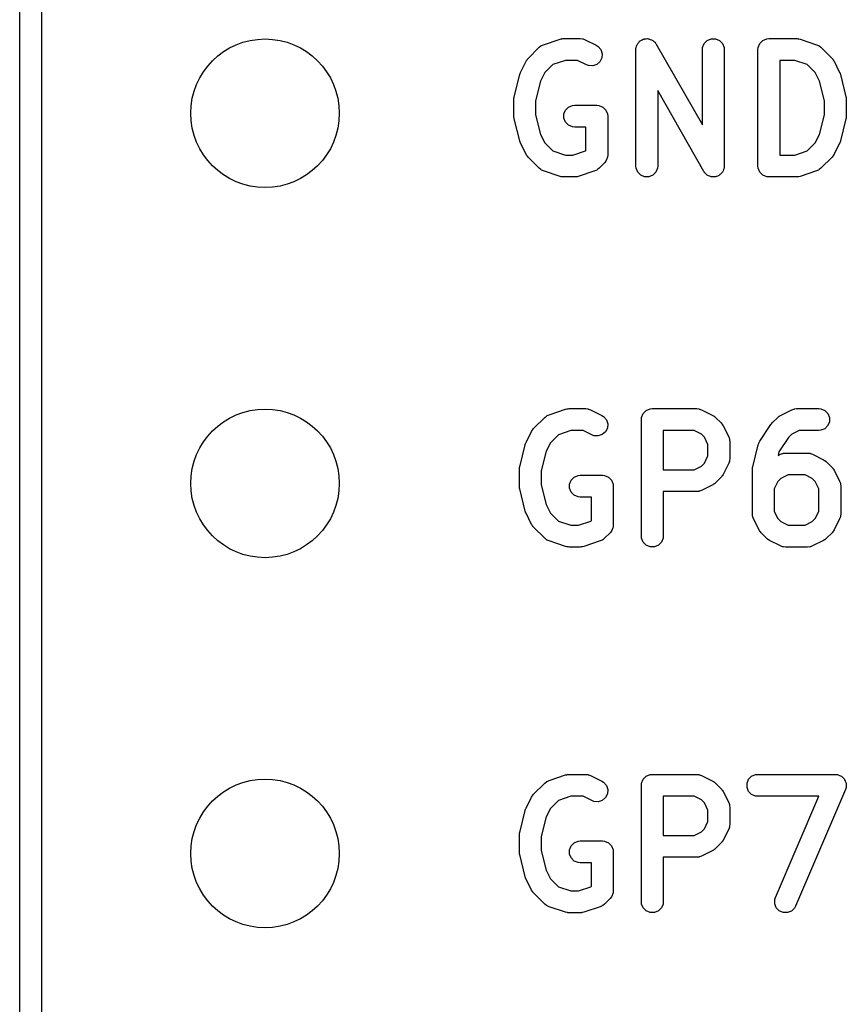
# Model space of a CAD drawing. Extents: x 100 to 226, y -132 to -42.
# Tile 23 of 33: x 198.82 to 204.49, y -75.59 to -68.83. Entities that reach past the tile are written whole.
import ezdxf

# ---------------------------------------------------------------- set-up
doc = ezdxf.new("R2010")
doc.units = 0
doc.layers.add('BLACK', color=7, linetype='CONTINUOUS')

msp = doc.modelspace()

# ---------------------------------------------------------------- linework, layer by layer
at = {"layer": 'BLACK', "linetype": 'CONTINUOUS'}
for p, q in [((198.81625, -101.32375), (198.81625, -50.32375)), ((198.96625, -53.06575), (198.96625, -101.24875)), ((202.413247, -69.002989), (202.527533, -68.964894)), ((202.527533, -68.964894), (202.534786, -68.963244)), ((202.534786, -68.963244), (202.536618, -68.962486)), ((202.536618, -68.962486), (202.539272, -68.962224)), ((202.539272, -68.962224), (202.54187, -68.961634)), ((202.54187, -68.961634), (202.543844, -68.961774)), ((202.543844, -68.961774), (202.55125, -68.961045)), ((202.55125, -68.961045), (202.665536, -68.961045)), ((202.665536, -68.961045), (202.680168, -68.962486)), ((202.680168, -68.962486), (202.682657, -68.963517)), ((202.682657, -68.963517), (202.685345, -68.963708)), ((202.685345, -68.963708), (202.699077, -68.968963)), ((202.699077, -68.968963), (202.775267, -69.007058)), ((203.058489, -68.998793), (203.060319, -68.994377)), ((203.060319, -68.994377), (203.067369, -68.987326)), ((203.067369, -68.987326), (203.073479, -68.979437)), ((203.073479, -68.979437), (203.077632, -68.977063)), ((203.077632, -68.977063), (203.081011, -68.973685)), ((203.081011, -68.973685), (203.090223, -68.969868)), ((203.090223, -68.969868), (203.098888, -68.964918)), ((203.098888, -68.964918), (203.103631, -68.964315)), ((203.103631, -68.964315), (203.108047, -68.962486)), ((203.108047, -68.962486), (203.118021, -68.962486)), ((203.118021, -68.962486), (203.127918, -68.961228)), ((203.127918, -68.961228), (203.13253, -68.962486)), ((203.13253, -68.962486), (203.137311, -68.962486)), ((203.137311, -68.962486), (203.146526, -68.966303)), ((203.146526, -68.966303), (203.15615, -68.968928)), ((203.15615, -68.968928), (203.15993, -68.971855)), ((203.15993, -68.971855), (203.164347, -68.973685)), ((203.164347, -68.973685), (203.171397, -68.980735)), ((203.171397, -68.980735), (203.179287, -68.986845)), ((203.179287, -68.986845), (203.183639, -68.992977)), ((203.183639, -68.992977), (203.185039, -68.994377)), ((203.185039, -68.994377), (203.185608, -68.995751)), ((203.506263, -69.021413), (203.517462, -68.994377)), ((203.517462, -68.994377), (203.538154, -68.973685)), ((203.538154, -68.973685), (203.56519, -68.962486)), ((203.56519, -68.962486), (203.594454, -68.962486)), ((203.594454, -68.962486), (203.62149, -68.973685)), ((203.62149, -68.973685), (203.642182, -68.994377)), ((203.642182, -68.994377), (203.653381, -69.021413)), ((203.887215, -69.021413), (203.898414, -68.994377)), ((203.898414, -68.994377), (203.919106, -68.973685)), ((203.919106, -68.973685), (203.946142, -68.962486)), ((203.946142, -68.962486), (203.960774, -68.961045)), ((203.960774, -68.961045), (204.15125, -68.961045)), ((204.15125, -68.961045), (204.158655, -68.961774)), ((204.158655, -68.961774), (204.16063, -68.961634)), ((204.16063, -68.961634), (204.163227, -68.962224)), ((204.163227, -68.962224), (204.165882, -68.962486)), ((204.165882, -68.962486), (204.167713, -68.963244)), ((204.167713, -68.963244), (204.174967, -68.964894)), ((204.174967, -68.964894), (204.289253, -69.002989)), ((202.307741, -69.097297), (202.383931, -69.021107)), ((202.383931, -69.021107), (202.395296, -69.011779)), ((202.395296, -69.011779), (202.397788, -69.010746)), ((202.397788, -69.010746), (202.399822, -69.008983)), ((202.399822, -69.008983), (202.413247, -69.002989)), ((202.775267, -69.007058), (202.78771, -69.01489)), ((202.78771, -69.01489), (202.806883, -69.036998)), ((202.806883, -69.036998), (202.816137, -69.064759)), ((203.047679, -69.036045), (203.048049, -69.032281)), ((203.047679, -69.836045), (203.047679, -69.036045)), ((203.047862, -69.030806), (203.048383, -69.028895)), ((203.048049, -69.032281), (203.047862, -69.030806)), ((203.048383, -69.028895), (203.04912, -69.021413)), ((203.04912, -69.021413), (203.052937, -69.012197)), ((203.052937, -69.012197), (203.055562, -69.002574)), ((203.055562, -69.002574), (203.058489, -68.998793)), ((203.185608, -68.995751), (203.187797, -68.998835)), ((203.187797, -68.998835), (203.504822, -69.553628)), ((203.504822, -69.036045), (203.506263, -69.021413)), ((203.504822, -69.553628), (203.504822, -69.036045)), ((203.653381, -69.021413), (203.654822, -69.036045)), ((203.654822, -69.036045), (203.654822, -69.836045)), ((203.885774, -69.036045), (203.887215, -69.021413)), ((203.885774, -69.836045), (203.885774, -69.036045)), ((204.289253, -69.002989), (204.302678, -69.008983)), ((204.302678, -69.008983), (204.304713, -69.010748)), ((204.304713, -69.010748), (204.307204, -69.01178)), ((204.307204, -69.01178), (204.318569, -69.021107)), ((204.318569, -69.021107), (204.394759, -69.097297)), ((202.255597, -69.19298), (202.293692, -69.116789)), ((202.293692, -69.116789), (202.297656, -69.110489)), ((202.297656, -69.110489), (202.298414, -69.108662)), ((202.298414, -69.108662), (202.300102, -69.106605)), ((202.300102, -69.106605), (202.301524, -69.104346)), ((202.301524, -69.104346), (202.303022, -69.103046)), ((202.303022, -69.103046), (202.307741, -69.097297)), ((202.56342, -69.111045), (202.477477, -69.139692)), ((202.647831, -69.111045), (202.56342, -69.111045)), ((202.708185, -69.141222), (202.647831, -69.111045)), ((202.800976, -69.120124), (202.778868, -69.139297)), ((202.814063, -69.093949), (202.800976, -69.120124)), ((202.816137, -69.064759), (202.814063, -69.093949)), ((204.13908, -69.111045), (204.035774, -69.111045)), ((204.035774, -69.111045), (204.035774, -69.761045)), ((204.225022, -69.139692), (204.13908, -69.111045)), ((204.394759, -69.097297), (204.399479, -69.103047)), ((204.399479, -69.103047), (204.400976, -69.104346)), ((204.400976, -69.104346), (204.402395, -69.1066)), ((204.402395, -69.1066), (204.404087, -69.108662)), ((204.404087, -69.108662), (204.404845, -69.110494)), ((204.404845, -69.110494), (204.408808, -69.116789)), ((204.408808, -69.116789), (204.446903, -69.19298)), ((202.252666, -69.200636), (202.254865, -69.194485)), ((202.254865, -69.194485), (202.255187, -69.194049)), ((202.255187, -69.194049), (202.255597, -69.19298)), ((202.422413, -69.194756), (202.393443, -69.252696)), ((202.477477, -69.139692), (202.422413, -69.194756)), ((202.721917, -69.146477), (202.708185, -69.141222)), ((202.751107, -69.148551), (202.721917, -69.146477)), ((202.778868, -69.139297), (202.751107, -69.148551)), ((204.280086, -69.194756), (204.225022, -69.139692)), ((204.309056, -69.252695), (204.280086, -69.194756)), ((204.446903, -69.19298), (204.447312, -69.194049)), ((204.447312, -69.194049), (204.447635, -69.194485)), ((204.447635, -69.194485), (204.449833, -69.200636)), ((202.211822, -69.360711), (202.249918, -69.20833)), ((202.249918, -69.20833), (202.250303, -69.20725)), ((202.250303, -69.20725), (202.250342, -69.206712)), ((202.250342, -69.206712), (202.252666, -69.200636)), ((202.393443, -69.252696), (202.359583, -69.388137)), ((204.342917, -69.388137), (204.309056, -69.252695)), ((204.449833, -69.200636), (204.452158, -69.206712)), ((204.452158, -69.206712), (204.452196, -69.20725)), ((204.452196, -69.20725), (204.452582, -69.20833)), ((204.452582, -69.20833), (204.490678, -69.360712)), ((203.514704, -69.873255), (203.197679, -69.318461)), ((203.197679, -69.318461), (203.197679, -69.836045)), ((202.209583, -69.378902), (202.209834, -69.376348)), ((202.209583, -69.493188), (202.209583, -69.378902)), ((202.209672, -69.375256), (202.210481, -69.369781)), ((202.209834, -69.376348), (202.209672, -69.375256)), ((202.210481, -69.369781), (202.211024, -69.36427)), ((202.211024, -69.36427), (202.211446, -69.363249)), ((202.211446, -69.363249), (202.211822, -69.360711)), ((202.359583, -69.388137), (202.359583, -69.483952)), ((204.342917, -69.483952), (204.342917, -69.388137)), ((204.490678, -69.360712), (204.491053, -69.363248)), ((204.491053, -69.363248), (204.491476, -69.36427)), ((204.491476, -69.36427), (204.492018, -69.369782)), ((204.492018, -69.369782), (204.492828, -69.375256)), ((204.492828, -69.375256), (204.492665, -69.376348)), ((204.492665, -69.376348), (204.492917, -69.378902)), ((204.492917, -69.378902), (204.492917, -69.493188)), ((202.553882, -69.478556), (202.565081, -69.45152)), ((202.565081, -69.45152), (202.585773, -69.430828)), ((202.585773, -69.430828), (202.612809, -69.419629)), ((202.612809, -69.419629), (202.627441, -69.418188)), ((202.627441, -69.418188), (202.779822, -69.418188)), ((202.779822, -69.418188), (202.794454, -69.419629)), ((202.794454, -69.419629), (202.82149, -69.430828)), ((202.82149, -69.430828), (202.842182, -69.45152)), ((202.842182, -69.45152), (202.853381, -69.478556)), ((202.209834, -69.495741), (202.209583, -69.493188)), ((202.209672, -69.496834), (202.209834, -69.495741)), ((202.210481, -69.502308), (202.209672, -69.496834)), ((202.211024, -69.50782), (202.210481, -69.502308)), ((202.211446, -69.50884), (202.211024, -69.50782)), ((202.211822, -69.511379), (202.211446, -69.50884)), ((202.249918, -69.66376), (202.211822, -69.511379)), ((202.359583, -69.483952), (202.393443, -69.619392)), ((202.553882, -69.50782), (202.553882, -69.478556)), ((202.565081, -69.534856), (202.553882, -69.50782)), ((202.585773, -69.555548), (202.565081, -69.534856)), ((202.853381, -69.478556), (202.854822, -69.493188)), ((202.854822, -69.493188), (202.854822, -69.759854)), ((204.309056, -69.619393), (204.342917, -69.483952)), ((204.490678, -69.511378), (204.452582, -69.66376)), ((204.491053, -69.508841), (204.490678, -69.511378)), ((204.491476, -69.50782), (204.491053, -69.508841)), ((204.492018, -69.502307), (204.491476, -69.50782)), ((204.492828, -69.496834), (204.492018, -69.502307)), ((204.492917, -69.493188), (204.492665, -69.495741)), ((204.492665, -69.495741), (204.492828, -69.496834)), ((202.612809, -69.566747), (202.585773, -69.555548)), ((202.627441, -69.568188), (202.612809, -69.566747)), ((202.704822, -69.568188), (202.627441, -69.568188)), ((202.704822, -69.728788), (202.704822, -69.568188)), ((202.250303, -69.664839), (202.249918, -69.66376)), ((202.250342, -69.665378), (202.250303, -69.664839)), ((202.252666, -69.671453), (202.250342, -69.665378)), ((202.393443, -69.619392), (202.422413, -69.677332)), ((204.280086, -69.677332), (204.309056, -69.619393)), ((204.452158, -69.665378), (204.449833, -69.671453)), ((204.452196, -69.664839), (204.452158, -69.665378)), ((204.452582, -69.66376), (204.452196, -69.664839)), ((202.254865, -69.677605), (202.252666, -69.671453)), ((202.255187, -69.67804), (202.254865, -69.677605)), ((202.255597, -69.67911), (202.255187, -69.67804)), ((202.293692, -69.7553), (202.255597, -69.67911)), ((202.422413, -69.677332), (202.477478, -69.732398)), ((202.477478, -69.732398), (202.56342, -69.761045)), ((202.615271, -69.761045), (202.701212, -69.732398)), ((202.701212, -69.732398), (202.704822, -69.728788)), ((204.13908, -69.761045), (204.225021, -69.732398)), ((204.225021, -69.732398), (204.280086, -69.677332)), ((204.446903, -69.67911), (204.408808, -69.7553)), ((204.447312, -69.67804), (204.446903, -69.67911)), ((204.447635, -69.677605), (204.447312, -69.67804)), ((204.449833, -69.671453), (204.447635, -69.677605)), ((202.297655, -69.761596), (202.293692, -69.7553)), ((202.298413, -69.763426), (202.297655, -69.761596)), ((202.300102, -69.765484), (202.298413, -69.763426)), ((202.301524, -69.767743), (202.300102, -69.765484)), ((202.303022, -69.769042), (202.301524, -69.767743)), ((202.307741, -69.774792), (202.303022, -69.769042)), ((202.383931, -69.850983), (202.307741, -69.774792)), ((202.56342, -69.761045), (202.615271, -69.761045)), ((202.842183, -69.801522), (202.832855, -69.812887)), ((202.853254, -69.774792), (202.842183, -69.801522)), ((202.853381, -69.774486), (202.853254, -69.774792)), ((202.854822, -69.759854), (202.853381, -69.774486)), ((204.035774, -69.761045), (204.13908, -69.761045)), ((204.39476, -69.774791), (204.318569, -69.850983)), ((204.399477, -69.769042), (204.39476, -69.774791)), ((204.400976, -69.767743), (204.399477, -69.769042)), ((204.402397, -69.765484), (204.400976, -69.767743)), ((204.404087, -69.763426), (204.402397, -69.765484)), ((204.404844, -69.761596), (204.404087, -69.763426)), ((204.408808, -69.7553), (204.404844, -69.761596)), ((202.395296, -69.86031), (202.383931, -69.850983)), ((202.397786, -69.861341), (202.395296, -69.86031)), ((202.399822, -69.863107), (202.397786, -69.861341)), ((202.413247, -69.869101), (202.399822, -69.863107)), ((202.527533, -69.907196), (202.413247, -69.869101)), ((202.765443, -69.869101), (202.651158, -69.907196)), ((202.778869, -69.863107), (202.765443, -69.869101)), ((202.780905, -69.86134), (202.778869, -69.863107)), ((202.783394, -69.86031), (202.780905, -69.86134)), ((202.794759, -69.850983), (202.783394, -69.86031)), ((202.832855, -69.812887), (202.794759, -69.850983)), ((203.04912, -69.850677), (203.047679, -69.836045)), ((203.060319, -69.877713), (203.04912, -69.850677)), ((203.196238, -69.850677), (203.185039, -69.877713)), ((203.197679, -69.836045), (203.196238, -69.850677)), ((203.516892, -69.876338), (203.514704, -69.873255)), ((203.644011, -69.873296), (203.642182, -69.877713)), ((203.646939, -69.869516), (203.644011, -69.873296)), ((203.649563, -69.859892), (203.646939, -69.869516)), ((203.653381, -69.850677), (203.649563, -69.859892)), ((203.654117, -69.843194), (203.653381, -69.850677)), ((203.654639, -69.841284), (203.654117, -69.843194)), ((203.654822, -69.836045), (203.654451, -69.839808)), ((203.654451, -69.839808), (203.654639, -69.841284)), ((203.887215, -69.850677), (203.885774, -69.836045)), ((203.898414, -69.877713), (203.887215, -69.850677)), ((204.289253, -69.869101), (204.174967, -69.907196)), ((204.302678, -69.863107), (204.289253, -69.869101)), ((204.304713, -69.861341), (204.302678, -69.863107)), ((204.307204, -69.86031), (204.304713, -69.861341)), ((204.318569, -69.850983), (204.307204, -69.86031)), ((202.534786, -69.908845), (202.527533, -69.907196)), ((202.536618, -69.909604), (202.534786, -69.908845)), ((202.539272, -69.909865), (202.536618, -69.909604)), ((202.54187, -69.910456), (202.539272, -69.909865)), ((202.543844, -69.910315), (202.54187, -69.910456)), ((202.55125, -69.911045), (202.543844, -69.910315)), ((202.627441, -69.911045), (202.55125, -69.911045)), ((202.634846, -69.910315), (202.627441, -69.911045)), ((202.636821, -69.910456), (202.634846, -69.910315)), ((202.639418, -69.909865), (202.636821, -69.910456)), ((202.642073, -69.909604), (202.639418, -69.909865)), ((202.643904, -69.908845), (202.642073, -69.909604)), ((202.651158, -69.907196), (202.643904, -69.908845)), ((203.081011, -69.898405), (203.060319, -69.877713)), ((203.108047, -69.909604), (203.081011, -69.898405)), ((203.137311, -69.909604), (203.108047, -69.909604)), ((203.164347, -69.898405), (203.137311, -69.909604)), ((203.185039, -69.877713), (203.164347, -69.898405)), ((203.517462, -69.877713), (203.516892, -69.876338)), ((203.518861, -69.879112), (203.517462, -69.877713)), ((203.523214, -69.885245), (203.518861, -69.879112)), ((203.531102, -69.891353), (203.523214, -69.885245)), ((203.538154, -69.898405), (203.531102, -69.891353)), ((203.542572, -69.900235), (203.538154, -69.898405)), ((203.546352, -69.903162), (203.542572, -69.900235)), ((203.555973, -69.905786), (203.546352, -69.903162)), ((203.56519, -69.909604), (203.555973, -69.905786)), ((203.569971, -69.909604), (203.56519, -69.909604)), ((203.574583, -69.910862), (203.569971, -69.909604)), ((203.58448, -69.909604), (203.574583, -69.910862)), ((203.594454, -69.909604), (203.58448, -69.909604)), ((203.598869, -69.907774), (203.594454, -69.909604)), ((203.603613, -69.907172), (203.598869, -69.907774)), ((203.612277, -69.902221), (203.603613, -69.907172)), ((203.62149, -69.898405), (203.612277, -69.902221)), ((203.624868, -69.895026), (203.62149, -69.898405)), ((203.629022, -69.892653), (203.624868, -69.895026)), ((203.635131, -69.884763), (203.629022, -69.892653)), ((203.642182, -69.877713), (203.635131, -69.884763)), ((203.919106, -69.898405), (203.898414, -69.877713)), ((203.946142, -69.909604), (203.919106, -69.898405)), ((203.960774, -69.911045), (203.946142, -69.909604)), ((204.15125, -69.911045), (203.960774, -69.911045)), ((204.158655, -69.910315), (204.15125, -69.911045)), ((204.16063, -69.910456), (204.158655, -69.910315)), ((204.163227, -69.909865), (204.16063, -69.910456)), ((204.165882, -69.909604), (204.163227, -69.909865)), ((204.167713, -69.908845), (204.165882, -69.909604)), ((204.174967, -69.907196), (204.167713, -69.908845)), ((202.345836, -71.637297), (202.422026, -71.561107)), ((202.422026, -71.561107), (202.433391, -71.551779)), ((202.433391, -71.551779), (202.435883, -71.550746)), ((202.435883, -71.550746), (202.437917, -71.548983)), ((202.437917, -71.548983), (202.451342, -71.542989)), ((202.451342, -71.542989), (202.565628, -71.504894)), ((202.565628, -71.504894), (202.572881, -71.503244)), ((202.572881, -71.503244), (202.574713, -71.502486)), ((202.574713, -71.502486), (202.577367, -71.502224)), ((202.577367, -71.502224), (202.579965, -71.501634)), ((202.579965, -71.501634), (202.581939, -71.501774)), ((202.581939, -71.501774), (202.589345, -71.501045)), ((202.589345, -71.501045), (202.703631, -71.501045)), ((202.703631, -71.501045), (202.718263, -71.502486)), ((202.718263, -71.502486), (202.720752, -71.503517)), ((202.720752, -71.503517), (202.72344, -71.503708)), ((202.72344, -71.503708), (202.737172, -71.508963)), ((202.737172, -71.508963), (202.813362, -71.547058)), ((202.813362, -71.547058), (202.825805, -71.55489)), ((202.825805, -71.55489), (202.844978, -71.576998)), ((203.085774, -71.576045), (203.087215, -71.561413)), ((203.087215, -71.561413), (203.098414, -71.534377)), ((203.098414, -71.534377), (203.119106, -71.513685)), ((203.119106, -71.513685), (203.146142, -71.502486)), ((203.146142, -71.502486), (203.160774, -71.501045)), ((203.160774, -71.501045), (203.465536, -71.501045)), ((203.465536, -71.501045), (203.480168, -71.502486)), ((203.480168, -71.502486), (203.482657, -71.503517)), ((203.482657, -71.503517), (203.485345, -71.503708)), ((203.485345, -71.503708), (203.499077, -71.508963)), ((203.499077, -71.508963), (203.575267, -71.547058)), ((203.575267, -71.547058), (203.581566, -71.551022)), ((203.581566, -71.551022), (203.583394, -71.55178)), ((203.583394, -71.55178), (203.58545, -71.553468)), ((203.58545, -71.553468), (203.58771, -71.55489)), ((203.58771, -71.55489), (203.589009, -71.556388)), ((203.589009, -71.556388), (203.594759, -71.561107)), ((203.594759, -71.561107), (203.632854, -71.599202)), ((203.983931, -71.599202), (204.022026, -71.561107)), ((204.022026, -71.561107), (204.027775, -71.556388)), ((204.027775, -71.556388), (204.029075, -71.55489)), ((204.029075, -71.55489), (204.031334, -71.553468)), ((204.031334, -71.553468), (204.033391, -71.55178)), ((204.033391, -71.55178), (204.035218, -71.551022)), ((204.035218, -71.551022), (204.041518, -71.547058)), ((204.041518, -71.547058), (204.117709, -71.508963)), ((204.117709, -71.508963), (204.131441, -71.503708)), ((204.131441, -71.503708), (204.134128, -71.503517)), ((204.134128, -71.503517), (204.136618, -71.502486)), ((204.136618, -71.502486), (204.15125, -71.501045)), ((204.15125, -71.501045), (204.303631, -71.501045)), ((204.303631, -71.501045), (204.318263, -71.502486)), ((204.318263, -71.502486), (204.345299, -71.513685)), ((204.345299, -71.513685), (204.365991, -71.534377)), ((204.365991, -71.534377), (204.37719, -71.561413)), ((204.37719, -71.561413), (204.37719, -71.590677)), ((202.844978, -71.576998), (202.854232, -71.604759)), ((202.854232, -71.604759), (202.852158, -71.633949)), ((203.085774, -72.376045), (203.085774, -71.576045)), ((203.632854, -71.599202), (203.637574, -71.604954)), ((203.637574, -71.604954), (203.63907, -71.606251)), ((203.63907, -71.606251), (203.640489, -71.608505)), ((203.640489, -71.608505), (203.642181, -71.610567)), ((203.642181, -71.610567), (203.642939, -71.612397)), ((203.642939, -71.612397), (203.646903, -71.618694)), ((203.646903, -71.618694), (203.684999, -71.694884)), ((203.89837, -71.724919), (203.97456, -71.610633)), ((203.97456, -71.610633), (203.974593, -71.610591)), ((203.974593, -71.610591), (203.974604, -71.610567)), ((203.974604, -71.610567), (203.97937, -71.604759)), ((203.97937, -71.604759), (203.983875, -71.599258)), ((203.983875, -71.599258), (203.983897, -71.599243)), ((203.983897, -71.599243), (203.983931, -71.599202)), ((204.365991, -71.617713), (204.345299, -71.638405)), ((204.37719, -71.590677), (204.365991, -71.617713)), ((202.293692, -71.73298), (202.331787, -71.656789)), ((202.331787, -71.656789), (202.335751, -71.650489)), ((202.335751, -71.650489), (202.336509, -71.648662)), ((202.336509, -71.648662), (202.338197, -71.646605)), ((202.338197, -71.646605), (202.339619, -71.644346)), ((202.339619, -71.644346), (202.341117, -71.643046)), ((202.341117, -71.643046), (202.345836, -71.637297)), ((202.515572, -71.679692), (202.460508, -71.734756)), ((202.601515, -71.651045), (202.515572, -71.679692)), ((202.685926, -71.651045), (202.601515, -71.651045)), ((202.74628, -71.681222), (202.685926, -71.651045)), ((202.760012, -71.686477), (202.74628, -71.681222)), ((202.789202, -71.688551), (202.760012, -71.686477)), ((202.816963, -71.679297), (202.789202, -71.688551)), ((202.839071, -71.660124), (202.816963, -71.679297)), ((202.852158, -71.633949), (202.839071, -71.660124)), ((203.447831, -71.651045), (203.235774, -71.651045)), ((203.235774, -71.651045), (203.235774, -71.920092)), ((203.497299, -71.675779), (203.447831, -71.651045)), ((203.518182, -71.696662), (203.497299, -71.675779)), ((203.542917, -71.746131), (203.518182, -71.696662)), ((203.684999, -71.694884), (203.690254, -71.708616)), ((204.119485, -71.675779), (204.09525, -71.700015)), ((204.168955, -71.651045), (204.119485, -71.675779)), ((204.303631, -71.651045), (204.168955, -71.651045)), ((204.318263, -71.649604), (204.303631, -71.651045)), ((204.345299, -71.638405), (204.318263, -71.649604)), ((202.249917, -71.900711), (202.288013, -71.74833)), ((202.288013, -71.74833), (202.288398, -71.74725)), ((202.288398, -71.74725), (202.288437, -71.746712)), ((202.288437, -71.746712), (202.290761, -71.740636)), ((202.290761, -71.740636), (202.29296, -71.734485)), ((202.29296, -71.734485), (202.293282, -71.734049)), ((202.293282, -71.734049), (202.293692, -71.73298)), ((202.460508, -71.734756), (202.431538, -71.792696)), ((203.542917, -71.825005), (203.542917, -71.746131)), ((203.690254, -71.708616), (203.690445, -71.711305)), ((203.690445, -71.711305), (203.691476, -71.713794)), ((203.691476, -71.713794), (203.692917, -71.728426)), ((203.692917, -71.728426), (203.692917, -71.842711)), ((203.849917, -71.900711), (203.888013, -71.74833)), ((203.888013, -71.74833), (203.891094, -71.739706)), ((203.891094, -71.739706), (203.891453, -71.737893)), ((203.891453, -71.737893), (203.89233, -71.736247)), ((203.89233, -71.736247), (203.89296, -71.734485)), ((203.89296, -71.734485), (203.894065, -71.732993)), ((203.894065, -71.732993), (203.89837, -71.724919)), ((204.09525, -71.700015), (204.030384, -71.797313)), ((202.431538, -71.792696), (202.397678, -71.928137)), ((203.518182, -71.874474), (203.542917, -71.825005)), ((204.030384, -71.797313), (204.024104, -71.822431)), ((204.024104, -71.822431), (204.041518, -71.813725)), ((204.041518, -71.813725), (204.05525, -71.80847)), ((204.05525, -71.80847), (204.057937, -71.808279)), ((204.057937, -71.808279), (204.060427, -71.807248)), ((204.060427, -71.807248), (204.075059, -71.805807)), ((204.075059, -71.805807), (204.22744, -71.805807)), ((204.22744, -71.805807), (204.242072, -71.807248)), ((204.242072, -71.807248), (204.244561, -71.808279)), ((204.244561, -71.808279), (204.247249, -71.80847)), ((204.247249, -71.80847), (204.260981, -71.813725)), ((204.260981, -71.813725), (204.337172, -71.85182)), ((202.249541, -71.903249), (202.249917, -71.900711)), ((203.447831, -71.920092), (203.497299, -71.895358)), ((203.497299, -71.895358), (203.518182, -71.874474)), ((203.684999, -71.876253), (203.646903, -71.952443)), ((203.690254, -71.862521), (203.684999, -71.876253)), ((203.690445, -71.859831), (203.690254, -71.862521)), ((203.691476, -71.857343), (203.690445, -71.859831)), ((203.692917, -71.842711), (203.691476, -71.857343)), ((203.849541, -71.903249), (203.849917, -71.900711)), ((204.337172, -71.85182), (204.343471, -71.855784)), ((204.343471, -71.855784), (204.345299, -71.856542)), ((204.345299, -71.856542), (204.347355, -71.85823)), ((204.347355, -71.85823), (204.349615, -71.859652)), ((204.349615, -71.859652), (204.350914, -71.86115)), ((204.350914, -71.86115), (204.356664, -71.865869)), ((204.356664, -71.865869), (204.394759, -71.903964)), ((202.247678, -71.918902), (202.247929, -71.916348)), ((202.247678, -72.033188), (202.247678, -71.918902)), ((202.247767, -71.915256), (202.248576, -71.909781)), ((202.247929, -71.916348), (202.247767, -71.915256)), ((202.248576, -71.909781), (202.249119, -71.90427)), ((202.249119, -71.90427), (202.249541, -71.903249)), ((202.397678, -71.928137), (202.397678, -72.023952)), ((202.623868, -71.970828), (202.650904, -71.959629)), ((202.650904, -71.959629), (202.665536, -71.958188)), ((202.665536, -71.958188), (202.817917, -71.958188)), ((202.817917, -71.958188), (202.832549, -71.959629)), ((202.832549, -71.959629), (202.859585, -71.970828)), ((203.235774, -71.920092), (203.447831, -71.920092)), ((203.637574, -71.966182), (203.632854, -71.971935)), ((203.63907, -71.964886), (203.637574, -71.966182)), ((203.640489, -71.962631), (203.63907, -71.964886)), ((203.642181, -71.96057), (203.640489, -71.962631)), ((203.642939, -71.958739), (203.642181, -71.96057)), ((203.646903, -71.952443), (203.642939, -71.958739)), ((203.847678, -71.918902), (203.847929, -71.916348)), ((203.847678, -72.223664), (203.847678, -71.918902)), ((203.847767, -71.915256), (203.848576, -71.909781)), ((203.847929, -71.916348), (203.847767, -71.915256)), ((203.848576, -71.909781), (203.849119, -71.90427)), ((203.849119, -71.90427), (203.849541, -71.903249)), ((204.092764, -71.955807), (204.043296, -71.980541)), ((204.209735, -71.955807), (204.092764, -71.955807)), ((204.259204, -71.980541), (204.209735, -71.955807)), ((204.394759, -71.903964), (204.399477, -71.909713)), ((204.399477, -71.909713), (204.400976, -71.911013)), ((204.400976, -71.911013), (204.402397, -71.913272)), ((204.402397, -71.913272), (204.404086, -71.915329)), ((204.404086, -71.915329), (204.404843, -71.917156)), ((204.404843, -71.917156), (204.408808, -71.923456)), ((204.408808, -71.923456), (204.446903, -71.999647)), ((202.247929, -72.035741), (202.247678, -72.033188)), ((202.247767, -72.036834), (202.247929, -72.035741)), ((202.397678, -72.023952), (202.431538, -72.159392)), ((202.591977, -72.018556), (202.603176, -71.99152)), ((202.591977, -72.04782), (202.591977, -72.018556)), ((202.603176, -71.99152), (202.623868, -71.970828)), ((202.859585, -71.970828), (202.880277, -71.99152)), ((202.880277, -71.99152), (202.891476, -72.018556)), ((202.891476, -72.018556), (202.892917, -72.033188)), ((202.892917, -72.033188), (202.892917, -72.299854)), ((203.575267, -72.024079), (203.499077, -72.062174)), ((203.581566, -72.020114), (203.575267, -72.024079)), ((203.583394, -72.019357), (203.581566, -72.020114)), ((203.58545, -72.017668), (203.583394, -72.019357)), ((203.58771, -72.016247), (203.58545, -72.017668)), ((203.589009, -72.014748), (203.58771, -72.016247)), ((203.594759, -72.01003), (203.589009, -72.014748)), ((203.632854, -71.971935), (203.594759, -72.01003)), ((204.022413, -72.001423), (203.997678, -72.050893)), ((204.043296, -71.980541), (204.022413, -72.001423)), ((204.280086, -72.001423), (204.259204, -71.980541)), ((204.304821, -72.050892), (204.280086, -72.001423)), ((204.446903, -71.999647), (204.452158, -72.013379)), ((204.452158, -72.013379), (204.452348, -72.016066)), ((204.452348, -72.016066), (204.45338, -72.018556)), ((204.45338, -72.018556), (204.454821, -72.033188)), ((204.454821, -72.033188), (204.454821, -72.223664)), ((202.248576, -72.042308), (202.247767, -72.036834)), ((202.249119, -72.04782), (202.248576, -72.042308)), ((202.249541, -72.04884), (202.249119, -72.04782)), ((202.249917, -72.051379), (202.249541, -72.04884)), ((202.288013, -72.20376), (202.249917, -72.051379)), ((202.603176, -72.074856), (202.591977, -72.04782)), ((202.623868, -72.095548), (202.603176, -72.074856)), ((202.650904, -72.106747), (202.623868, -72.095548)), ((203.465536, -72.070092), (203.235774, -72.070092)), ((203.235774, -72.070092), (203.235774, -72.376045)), ((203.480168, -72.068651), (203.465536, -72.070092)), ((203.482657, -72.067619), (203.480168, -72.068651)), ((203.485345, -72.067429), (203.482657, -72.067619)), ((203.499077, -72.062174), (203.485345, -72.067429)), ((203.997678, -72.050893), (203.997678, -72.205958)), ((204.304821, -72.205959), (204.304821, -72.050892)), ((202.431538, -72.159392), (202.460508, -72.217332)), ((202.665536, -72.108188), (202.650904, -72.106747)), ((202.742917, -72.108188), (202.665536, -72.108188)), ((202.742917, -72.268788), (202.742917, -72.108188)), ((202.288398, -72.204839), (202.288013, -72.20376)), ((202.288437, -72.205378), (202.288398, -72.204839)), ((202.290761, -72.211453), (202.288437, -72.205378)), ((202.29296, -72.217605), (202.290761, -72.211453)), ((202.293282, -72.21804), (202.29296, -72.217605)), ((202.293692, -72.21911), (202.293282, -72.21804)), ((202.331787, -72.2953), (202.293692, -72.21911)), ((202.460508, -72.217332), (202.515573, -72.272398)), ((203.849119, -72.238296), (203.847678, -72.223664)), ((203.850149, -72.240784), (203.849119, -72.238296)), ((203.997678, -72.205958), (204.022412, -72.255426)), ((204.280086, -72.255427), (204.304821, -72.205959)), ((204.45338, -72.238296), (204.452348, -72.240785)), ((204.454821, -72.223664), (204.45338, -72.238296)), ((202.33575, -72.301596), (202.331787, -72.2953)), ((202.336508, -72.303426), (202.33575, -72.301596)), ((202.338197, -72.305484), (202.336508, -72.303426)), ((202.339619, -72.307743), (202.338197, -72.305484)), ((202.515573, -72.272398), (202.601515, -72.301045)), ((202.601515, -72.301045), (202.653366, -72.301045)), ((202.653366, -72.301045), (202.739307, -72.272398)), ((202.739307, -72.272398), (202.742917, -72.268788)), ((202.892917, -72.299854), (202.891476, -72.314486)), ((203.850341, -72.243474), (203.850149, -72.240784)), ((203.855596, -72.257206), (203.850341, -72.243474)), ((203.893692, -72.333395), (203.855596, -72.257206)), ((204.022412, -72.255426), (204.043296, -72.276311)), ((204.043296, -72.276311), (204.092764, -72.301045)), ((204.092764, -72.301045), (204.209735, -72.301045)), ((204.209735, -72.301045), (204.259203, -72.276311)), ((204.259203, -72.276311), (204.280086, -72.255427)), ((204.446903, -72.257205), (204.408808, -72.333395)), ((204.452158, -72.243473), (204.446903, -72.257205)), ((204.452348, -72.240785), (204.452158, -72.243473)), ((202.341117, -72.309042), (202.339619, -72.307743)), ((202.345836, -72.314792), (202.341117, -72.309042)), ((202.422026, -72.390983), (202.345836, -72.314792)), ((202.87095, -72.352887), (202.832854, -72.390983)), ((202.880278, -72.341522), (202.87095, -72.352887)), ((202.889962, -72.318141), (202.880278, -72.341522)), ((202.891476, -72.314486), (202.889962, -72.318141)), ((203.897654, -72.339689), (203.893692, -72.333395)), ((203.898413, -72.341521), (203.897654, -72.339689)), ((203.900106, -72.343584), (203.898413, -72.341521)), ((203.901525, -72.345838), (203.900106, -72.343584)), ((203.903019, -72.347134), (203.901525, -72.345838)), ((203.90774, -72.352886), (203.903019, -72.347134)), ((203.945835, -72.390982), (203.90774, -72.352886)), ((204.39476, -72.352886), (204.356665, -72.390982)), ((204.399477, -72.347137), (204.39476, -72.352886)), ((204.400976, -72.345838), (204.399477, -72.347137)), ((204.402397, -72.343579), (204.400976, -72.345838)), ((204.404087, -72.341521), (204.402397, -72.343579)), ((204.404844, -72.339691), (204.404087, -72.341521)), ((204.408808, -72.333395), (204.404844, -72.339691)), ((202.433391, -72.40031), (202.422026, -72.390983)), ((202.435881, -72.401341), (202.433391, -72.40031)), ((202.437917, -72.403107), (202.435881, -72.401341)), ((202.451342, -72.409101), (202.437917, -72.403107)), ((202.565628, -72.447196), (202.451342, -72.409101)), ((202.803538, -72.409101), (202.689253, -72.447196)), ((202.816964, -72.403107), (202.803538, -72.409101)), ((202.819, -72.40134), (202.816964, -72.403107)), ((202.821489, -72.40031), (202.819, -72.40134)), ((202.832854, -72.390983), (202.821489, -72.40031)), ((203.087215, -72.390677), (203.085774, -72.376045)), ((203.098414, -72.417713), (203.087215, -72.390677)), ((203.119106, -72.438405), (203.098414, -72.417713)), ((203.146142, -72.449604), (203.119106, -72.438405)), ((203.202442, -72.438405), (203.175406, -72.449604)), ((203.223134, -72.417713), (203.202442, -72.438405)), ((203.234333, -72.390677), (203.223134, -72.417713)), ((203.235774, -72.376045), (203.234333, -72.390677)), ((203.951586, -72.395702), (203.945835, -72.390982)), ((203.952885, -72.3972), (203.951586, -72.395702)), ((203.95514, -72.398619), (203.952885, -72.3972)), ((203.9572, -72.40031), (203.95514, -72.398619)), ((203.95903, -72.401068), (203.9572, -72.40031)), ((203.965328, -72.405032), (203.95903, -72.401068)), ((204.041518, -72.443127), (203.965328, -72.405032)), ((204.337172, -72.405032), (204.260981, -72.443127)), ((204.343471, -72.401067), (204.337172, -72.405032)), ((204.345299, -72.40031), (204.343471, -72.401067)), ((204.347355, -72.398622), (204.345299, -72.40031)), ((204.349615, -72.3972), (204.347355, -72.398622)), ((204.350915, -72.3957), (204.349615, -72.3972)), ((204.356665, -72.390982), (204.350915, -72.3957)), ((202.572881, -72.448845), (202.565628, -72.447196)), ((202.574713, -72.449604), (202.572881, -72.448845)), ((202.577367, -72.449865), (202.574713, -72.449604)), ((202.579965, -72.450456), (202.577367, -72.449865)), ((202.581939, -72.450315), (202.579965, -72.450456)), ((202.589345, -72.451045), (202.581939, -72.450315)), ((202.665536, -72.451045), (202.589345, -72.451045)), ((202.672941, -72.450315), (202.665536, -72.451045)), ((202.674916, -72.450456), (202.672941, -72.450315)), ((202.677513, -72.449865), (202.674916, -72.450456)), ((202.680168, -72.449604), (202.677513, -72.449865)), ((202.681999, -72.448845), (202.680168, -72.449604)), ((202.689253, -72.447196), (202.681999, -72.448845)), ((203.175406, -72.449604), (203.146142, -72.449604)), ((204.05525, -72.448382), (204.041518, -72.443127)), ((204.057937, -72.448572), (204.05525, -72.448382)), ((204.060427, -72.449604), (204.057937, -72.448572)), ((204.075059, -72.451045), (204.060427, -72.449604)), ((204.22744, -72.451045), (204.075059, -72.451045)), ((204.242072, -72.449604), (204.22744, -72.451045)), ((204.244561, -72.448572), (204.242072, -72.449604)), ((204.247249, -72.448382), (204.244561, -72.448572)), ((204.260981, -72.443127), (204.247249, -72.448382)), ((202.422026, -74.071107), (202.433391, -74.061779)), ((202.433391, -74.061779), (202.435883, -74.060746)), ((202.435883, -74.060746), (202.437917, -74.058983)), ((202.437917, -74.058983), (202.451342, -74.052989)), ((202.451342, -74.052989), (202.565628, -74.014894)), ((202.565628, -74.014894), (202.572881, -74.013244)), ((202.572881, -74.013244), (202.574713, -74.012486)), ((202.574713, -74.012486), (202.577367, -74.012224)), ((202.577367, -74.012224), (202.579965, -74.011634)), ((202.579965, -74.011634), (202.581939, -74.011774)), ((202.581939, -74.011774), (202.589345, -74.011045)), ((202.589345, -74.011045), (202.703631, -74.011045)), ((202.703631, -74.011045), (202.718263, -74.012486)), ((202.718263, -74.012486), (202.720752, -74.013517)), ((202.720752, -74.013517), (202.72344, -74.013708)), ((202.72344, -74.013708), (202.737172, -74.018963)), ((202.737172, -74.018963), (202.813362, -74.057058)), ((202.813362, -74.057058), (202.825805, -74.06489)), ((203.087215, -74.071413), (203.098414, -74.044377)), ((203.098414, -74.044377), (203.119106, -74.023685)), ((203.119106, -74.023685), (203.146142, -74.012486)), ((203.146142, -74.012486), (203.160774, -74.011045)), ((203.160774, -74.011045), (203.465536, -74.011045)), ((203.465536, -74.011045), (203.480168, -74.012486)), ((203.480168, -74.012486), (203.482657, -74.013517)), ((203.482657, -74.013517), (203.485345, -74.013708)), ((203.485345, -74.013708), (203.499077, -74.018963)), ((203.499077, -74.018963), (203.575267, -74.057058)), ((203.575267, -74.057058), (203.581566, -74.061022)), ((203.581566, -74.061022), (203.583394, -74.06178)), ((203.583394, -74.06178), (203.58545, -74.063468)), ((203.811024, -74.071413), (203.822223, -74.044377)), ((203.822223, -74.044377), (203.842915, -74.023685)), ((203.842915, -74.023685), (203.869951, -74.012486)), ((203.869951, -74.012486), (203.884583, -74.011045)), ((203.884583, -74.011045), (204.417917, -74.011045)), ((204.417917, -74.011045), (204.432549, -74.012486)), ((204.432549, -74.012486), (204.432979, -74.012664)), ((204.432979, -74.012664), (204.433444, -74.01267)), ((204.433444, -74.01267), (204.44645, -74.018244)), ((204.44645, -74.018244), (204.459585, -74.023685)), ((204.459585, -74.023685), (204.459914, -74.024014)), ((204.459914, -74.024014), (204.460342, -74.024198)), ((204.460342, -74.024198), (204.470237, -74.034337)), ((204.470237, -74.034337), (204.480277, -74.044377)), ((204.480277, -74.044377), (204.480455, -74.044807)), ((204.480455, -74.044807), (204.480781, -74.045141)), ((204.480781, -74.045141), (204.486054, -74.058323)), ((204.486054, -74.058323), (204.491476, -74.071413)), ((202.345836, -74.147297), (202.422026, -74.071107)), ((202.825805, -74.06489), (202.844978, -74.086998)), ((202.844978, -74.086998), (202.854232, -74.114759)), ((202.854232, -74.114759), (202.852158, -74.143949)), ((203.085774, -74.086045), (203.087215, -74.071413)), ((203.085774, -74.886045), (203.085774, -74.086045)), ((203.58545, -74.063468), (203.58771, -74.06489)), ((203.58771, -74.06489), (203.589009, -74.066388)), ((203.589009, -74.066388), (203.594759, -74.071107)), ((203.594759, -74.071107), (203.632854, -74.109202)), ((203.632854, -74.109202), (203.637574, -74.114954)), ((203.637574, -74.114954), (203.63907, -74.116251)), ((203.63907, -74.116251), (203.640489, -74.118505)), ((203.640489, -74.118505), (203.642181, -74.120567)), ((203.642181, -74.120567), (203.642939, -74.122397)), ((203.642939, -74.122397), (203.646903, -74.128694)), ((203.646903, -74.128694), (203.684999, -74.204884)), ((203.811024, -74.100677), (203.811024, -74.071413)), ((203.822223, -74.127713), (203.811024, -74.100677)), ((203.842915, -74.148405), (203.822223, -74.127713)), ((204.486853, -74.115589), (204.143995, -74.915589)), ((204.491292, -74.101573), (204.486853, -74.115589)), ((204.491297, -74.101107), (204.491292, -74.101573)), ((204.491476, -74.100677), (204.491297, -74.101107)), ((204.491476, -74.071413), (204.491476, -74.071878)), ((204.491476, -74.071878), (204.491649, -74.072311)), ((204.491649, -74.072311), (204.491476, -74.086491)), ((204.491476, -74.086491), (204.491476, -74.100677)), ((202.293692, -74.24298), (202.331787, -74.166789)), ((202.331787, -74.166789), (202.335751, -74.160489)), ((202.335751, -74.160489), (202.336509, -74.158662)), ((202.336509, -74.158662), (202.338197, -74.156605)), ((202.338197, -74.156605), (202.339619, -74.154346)), ((202.339619, -74.154346), (202.341117, -74.153046)), ((202.341117, -74.153046), (202.345836, -74.147297)), ((202.515572, -74.189692), (202.460508, -74.244756)), ((202.601515, -74.161045), (202.515572, -74.189692)), ((202.685926, -74.161045), (202.601515, -74.161045)), ((202.74628, -74.191222), (202.685926, -74.161045)), ((202.760012, -74.196477), (202.74628, -74.191222)), ((202.789202, -74.198551), (202.760012, -74.196477)), ((202.816963, -74.189297), (202.789202, -74.198551)), ((202.839071, -74.170124), (202.816963, -74.189297)), ((202.852158, -74.143949), (202.839071, -74.170124)), ((203.447831, -74.161045), (203.235774, -74.161045)), ((203.235774, -74.161045), (203.235774, -74.430092)), ((203.497299, -74.185779), (203.447831, -74.161045)), ((203.518182, -74.206662), (203.497299, -74.185779)), ((203.869951, -74.159604), (203.842915, -74.148405)), ((203.884583, -74.161045), (203.869951, -74.159604)), ((204.304176, -74.161045), (203.884583, -74.161045)), ((204.006123, -74.856501), (204.304176, -74.161045)), ((202.249917, -74.410711), (202.288013, -74.25833)), ((202.288013, -74.25833), (202.288398, -74.25725)), ((202.288398, -74.25725), (202.288437, -74.256712)), ((202.288437, -74.256712), (202.290761, -74.250636)), ((202.290761, -74.250636), (202.29296, -74.244485)), ((202.29296, -74.244485), (202.293282, -74.244049)), ((202.293282, -74.244049), (202.293692, -74.24298)), ((202.460508, -74.244756), (202.431538, -74.302696)), ((203.542917, -74.256131), (203.518182, -74.206662)), ((203.542917, -74.335005), (203.542917, -74.256131)), ((203.684999, -74.204884), (203.690254, -74.218616)), ((203.690254, -74.218616), (203.690445, -74.221305)), ((203.690445, -74.221305), (203.691476, -74.223794)), ((203.691476, -74.223794), (203.692917, -74.238426)), ((203.692917, -74.238426), (203.692917, -74.352711)), ((202.431538, -74.302696), (202.397678, -74.438137)), ((203.497299, -74.405358), (203.518182, -74.384474)), ((203.518182, -74.384474), (203.542917, -74.335005)), ((203.684999, -74.386253), (203.646903, -74.462443)), ((203.690254, -74.372521), (203.684999, -74.386253)), ((203.690445, -74.369831), (203.690254, -74.372521)), ((203.691476, -74.367343), (203.690445, -74.369831)), ((203.692917, -74.352711), (203.691476, -74.367343)), ((202.247678, -74.428902), (202.247929, -74.426348)), ((202.247678, -74.543188), (202.247678, -74.428902)), ((202.247767, -74.425256), (202.248576, -74.419781)), ((202.247929, -74.426348), (202.247767, -74.425256)), ((202.248576, -74.419781), (202.249119, -74.41427)), ((202.249119, -74.41427), (202.249541, -74.413249)), ((202.249541, -74.413249), (202.249917, -74.410711)), ((202.397678, -74.438137), (202.397678, -74.533952)), ((202.650904, -74.469629), (202.665536, -74.468188)), ((202.665536, -74.468188), (202.817917, -74.468188)), ((202.817917, -74.468188), (202.832549, -74.469629)), ((203.235774, -74.430092), (203.447831, -74.430092)), ((203.447831, -74.430092), (203.497299, -74.405358)), ((203.642939, -74.468739), (203.642181, -74.47057)), ((203.646903, -74.462443), (203.642939, -74.468739)), ((202.397678, -74.533952), (202.431538, -74.669392)), ((202.591977, -74.528556), (202.603176, -74.50152)), ((202.591977, -74.55782), (202.591977, -74.528556)), ((202.603176, -74.50152), (202.623868, -74.480828)), ((202.623868, -74.480828), (202.650904, -74.469629)), ((202.832549, -74.469629), (202.859585, -74.480828)), ((202.859585, -74.480828), (202.880277, -74.50152)), ((202.880277, -74.50152), (202.891476, -74.528556)), ((202.891476, -74.528556), (202.892917, -74.543188)), ((203.575267, -74.534079), (203.499077, -74.572174)), ((203.581566, -74.530114), (203.575267, -74.534079)), ((203.583394, -74.529357), (203.581566, -74.530114)), ((203.58545, -74.527668), (203.583394, -74.529357)), ((203.58771, -74.526247), (203.58545, -74.527668)), ((203.589009, -74.524748), (203.58771, -74.526247)), ((203.594759, -74.52003), (203.589009, -74.524748)), ((203.632854, -74.481935), (203.594759, -74.52003)), ((203.637574, -74.476182), (203.632854, -74.481935)), ((203.63907, -74.474886), (203.637574, -74.476182)), ((203.640489, -74.472631), (203.63907, -74.474886)), ((203.642181, -74.47057), (203.640489, -74.472631)), ((202.247929, -74.545741), (202.247678, -74.543188)), ((202.247767, -74.546834), (202.247929, -74.545741)), ((202.248576, -74.552308), (202.247767, -74.546834)), ((202.249119, -74.55782), (202.248576, -74.552308)), ((202.249541, -74.55884), (202.249119, -74.55782)), ((202.249917, -74.561379), (202.249541, -74.55884)), ((202.288013, -74.71376), (202.249917, -74.561379)), ((202.603176, -74.584856), (202.591977, -74.55782)), ((202.623868, -74.605548), (202.603176, -74.584856)), ((202.892917, -74.543188), (202.892917, -74.809854)), ((203.465536, -74.580092), (203.235774, -74.580092)), ((203.235774, -74.580092), (203.235774, -74.886045)), ((203.480168, -74.578651), (203.465536, -74.580092)), ((203.482657, -74.577619), (203.480168, -74.578651)), ((203.485345, -74.577429), (203.482657, -74.577619)), ((203.499077, -74.572174), (203.485345, -74.577429)), ((202.431538, -74.669392), (202.460508, -74.727332)), ((202.650904, -74.616747), (202.623868, -74.605548)), ((202.665536, -74.618188), (202.650904, -74.616747)), ((202.742917, -74.618188), (202.665536, -74.618188)), ((202.742917, -74.778788), (202.742917, -74.618188)), ((202.288398, -74.714839), (202.288013, -74.71376)), ((202.288437, -74.715378), (202.288398, -74.714839)), ((202.290761, -74.721453), (202.288437, -74.715378)), ((202.29296, -74.727605), (202.290761, -74.721453)), ((202.293282, -74.72804), (202.29296, -74.727605)), ((202.293692, -74.72911), (202.293282, -74.72804)), ((202.331787, -74.8053), (202.293692, -74.72911)), ((202.460508, -74.727332), (202.515573, -74.782398)), ((202.33575, -74.811596), (202.331787, -74.8053)), ((202.515573, -74.782398), (202.601515, -74.811045)), ((202.653366, -74.811045), (202.739307, -74.782398)), ((202.739307, -74.782398), (202.742917, -74.778788)), ((202.336508, -74.813426), (202.33575, -74.811596)), ((202.338197, -74.815484), (202.336508, -74.813426)), ((202.339619, -74.817743), (202.338197, -74.815484)), ((202.341117, -74.819042), (202.339619, -74.817743)), ((202.345836, -74.824792), (202.341117, -74.819042)), ((202.422026, -74.900983), (202.345836, -74.824792)), ((202.601515, -74.811045), (202.653366, -74.811045)), ((202.87095, -74.862887), (202.832854, -74.900983)), ((202.880278, -74.851522), (202.87095, -74.862887)), ((202.891476, -74.824485), (202.880278, -74.851522)), ((202.892917, -74.809854), (202.891476, -74.824485)), ((204.001327, -74.899779), (204.001684, -74.870518)), ((204.001684, -74.870518), (204.006123, -74.856501)), ((202.433391, -74.91031), (202.422026, -74.900983)), ((202.435881, -74.911341), (202.433391, -74.91031)), ((202.437917, -74.913107), (202.435881, -74.911341)), ((202.451342, -74.919101), (202.437917, -74.913107)), ((202.565628, -74.957196), (202.451342, -74.919101)), ((202.803538, -74.919101), (202.689253, -74.957196)), ((202.816964, -74.913107), (202.803538, -74.919101)), ((202.819, -74.91134), (202.816964, -74.913107)), ((202.821489, -74.91031), (202.819, -74.91134)), ((202.832854, -74.900983), (202.821489, -74.91031)), ((203.087215, -74.900677), (203.085774, -74.886045)), ((203.098414, -74.927713), (203.087215, -74.900677)), ((203.119106, -74.948405), (203.098414, -74.927713)), ((203.223134, -74.927713), (203.202442, -74.948405)), ((203.234333, -74.900677), (203.223134, -74.927713)), ((203.235774, -74.886045), (203.234333, -74.900677)), ((204.012195, -74.926949), (204.001327, -74.899779)), ((204.032634, -74.947893), (204.012195, -74.926949)), ((204.136907, -74.92847), (204.115963, -74.948909)), ((204.143995, -74.915589), (204.136907, -74.92847)), ((202.572881, -74.958845), (202.565628, -74.957196)), ((202.574713, -74.959604), (202.572881, -74.958845)), ((202.577367, -74.959865), (202.574713, -74.959604)), ((202.579965, -74.960456), (202.577367, -74.959865)), ((202.581939, -74.960315), (202.579965, -74.960456)), ((202.589345, -74.961045), (202.581939, -74.960315)), ((202.665536, -74.961045), (202.589345, -74.961045)), ((202.672941, -74.960315), (202.665536, -74.961045)), ((202.674916, -74.960456), (202.672941, -74.960315)), ((202.677513, -74.959865), (202.674916, -74.960456)), ((202.680168, -74.959604), (202.677513, -74.959865)), ((202.681999, -74.958845), (202.680168, -74.959604)), ((202.689253, -74.957196), (202.681999, -74.958845)), ((203.146142, -74.959604), (203.119106, -74.948405)), ((203.175406, -74.959604), (203.146142, -74.959604)), ((203.202442, -74.948405), (203.175406, -74.959604)), ((204.059532, -74.95942), (204.032634, -74.947893)), ((204.088793, -74.959777), (204.059532, -74.95942)), ((204.115963, -74.948909), (204.088793, -74.959777))]:
    msp.add_line(p, q, dxfattribs=at)
at = {"layer": 'BLACK'}
for centre in [(200.50125, -69.47375), (200.50125, -72.01375), (200.50125, -74.55375)]:
    msp.add_circle(centre, 0.51, dxfattribs=at)

doc.saveas('drawing.dxf')
